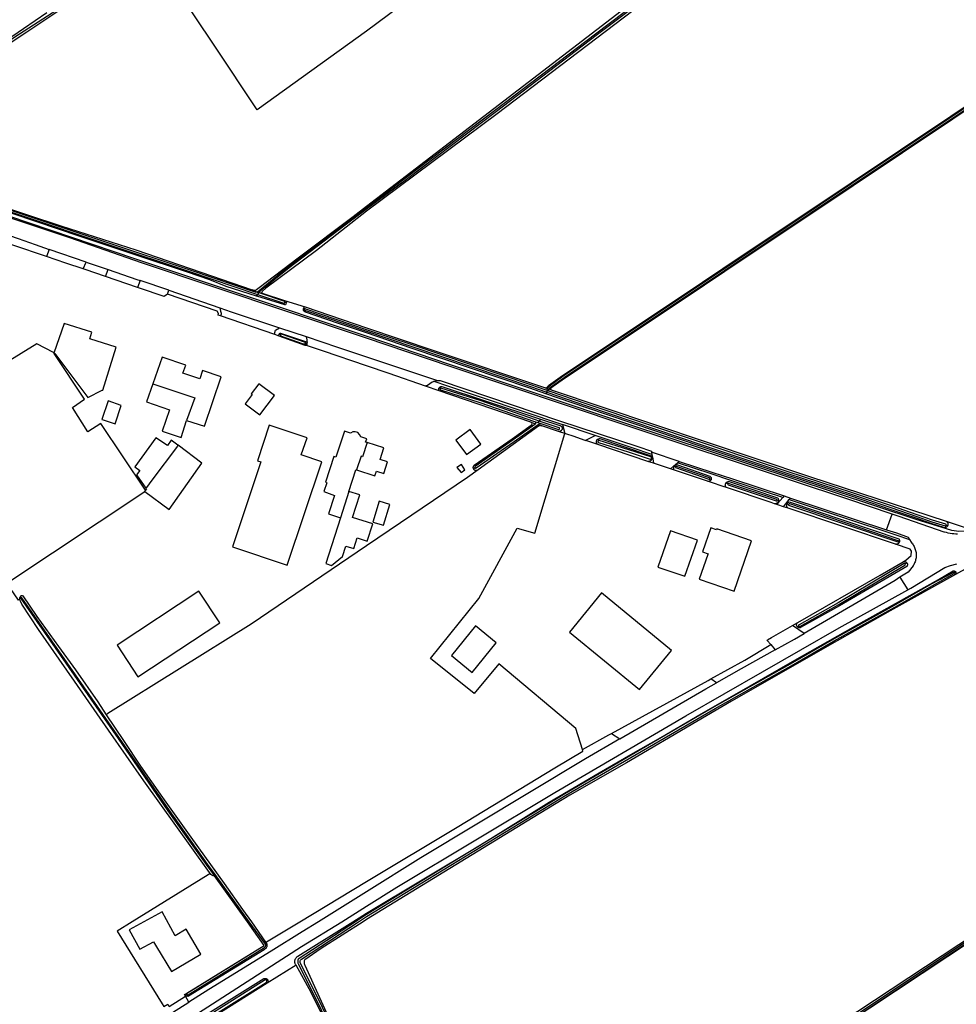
# Model space of a CAD drawing. Header units: metres. Extents: x 174423 to 175128, y 462196 to 462742.
# Tile 116 of 137: x 175067.32 to 175069.91, y 462721.2 to 462723.91. Entities that reach past the tile are written whole.
import ezdxf

# ---------------------------------------------------------------- set-up
doc = ezdxf.new("R2010")
doc.units = ezdxf.units.M
doc.layers.add('N-XX-AL-LIJN_0.20-G', color=7, linetype='Continuous', lineweight=25)

# ---------------------------------------------------------------- blocks, each defined once
blk = doc.blocks.new('Situatie')
at = {"lineweight": -3}
for p, q in [((11.3567, 9.6683), (11.3491, 9.6485)), ((11.4587, 9.6334), (11.3567, 9.6683)), ((11.4506, 9.6142), (11.4587, 9.6334)), ((11.4587, 9.6334), (11.5197, 9.6126)), ((11.5122, 9.5933), (11.5197, 9.6126)), ((11.6008, 9.5633), (11.5122, 9.5933)), ((11.6081, 9.5823), (11.6008, 9.5633)), ((11.6869, 9.5554), (11.6081, 9.5823)), ((11.6832, 9.5449), (11.6869, 9.5554)), ((11.6869, 9.5554), (11.8276, 9.5072)), ((11.9166, 9.5563), (11.9305, 9.5502)), ((11.9291, 9.5395), (11.9315, 9.5435)), ((11.9345, 9.5489), (11.9305, 9.5502)), ((11.9345, 9.5489), (11.9315, 9.5435)), ((11.9374, 9.548), (11.9345, 9.5489)), ((11.9442, 9.5474), (11.9374, 9.548)), ((12.011, 9.5205), (12.007, 9.522)), ((12.0586, 9.5041), (12.0601, 9.5034)), ((11.9796, 9.4336), (11.8298, 9.4849)), ((11.995, 9.4329), (11.9916, 9.4344)), ((12.0666, 9.4084), (12.0639, 9.4092)), ((12.4353, 9.2845), (12.4321, 9.2855)), ((12.7315, 9.2843), (12.7262, 9.2861)), ((12.7293, 9.2746), (12.727, 9.2701)), ((12.7317, 9.279), (12.7275, 9.2805)), ((12.7293, 9.2746), (12.7317, 9.279)), ((12.7317, 9.279), (12.7361, 9.2775)), ((12.7355, 9.2833), (12.7416, 9.2809)), ((12.6854, 9.1921), (12.698, 9.1873)), ((12.6952, 9.1941), (12.7049, 9.1908)), ((12.7082, 9.1949), (12.7049, 9.1908)), ((12.7049, 9.1908), (12.7127, 9.1881)), ((12.7058, 9.1858), (12.7156, 9.1819)), ((12.7124, 9.2002), (12.7082, 9.1949)), ((12.8627, 9.1554), (12.7723, 9.1857)), ((12.7723, 9.1857), (12.7789, 9.1607)), ((13.0945, 9.0837), (13.0185, 9.1087)), ((13.0704, 9.0631), (13.024, 9.0786)), ((13.0806, 9.0701), (13.0844, 9.0689)), ((12.5318, 9.0661), (12.5276, 9.0629)), ((13.1791, 9.0355), (13.1829, 9.0342)), ((13.2286, 9.022), (13.2236, 9.0239)), ((12.1836, 9.0007), (12.1602, 8.9277)), ((13.3837, 8.9884), (13.4012, 8.9827)), ((13.3684, 8.9738), (13.3641, 8.9755)), ((13.3922, 8.9667), (13.3964, 8.9651)), ((13.6666, 8.8952), (13.6818, 8.9384)), ((13.8347, 8.9058), (13.831, 8.9074)), ((13.6993, 8.863), (13.7021, 8.8622)), ((13.7225, 8.8041), (13.7179, 8.8014)), ((13.8537, 8.7766), (13.8573, 8.7786)), ((13.8919, 8.7914), (13.8566, 8.7717)), ((13.7034, 8.764), (13.7248, 8.7293)), ((11.2789, 8.7082), (11.277, 8.7099)), ((13.4244, 8.6297), (13.4207, 8.6274)), ((11.959, 7.655), (11.9561, 7.653)), ((11.6973, 7.5639), (11.7421, 7.5924))]:
    blk.add_line(p, q, dxfattribs=at)
for points in [[(14.0297, 11.1572), (14.0326, 11.1592), (14.0321, 11.1598), (14.0312, 11.1606), (14.0303, 11.1613), (14.0292, 11.1619), (14.0281, 11.1623), (14.027, 11.1625), (14.0258, 11.1626), (14.0248, 11.1625), (13.9214, 11.0822), (12.2322, 9.7866), (12.1954, 9.7583), (12.0438, 9.6443), (11.9365, 9.5625), (11.9291, 9.5566), (11.9258, 9.5551), (11.9224, 9.5553), (11.9166, 9.5563)], [(13.4896, 10.7244), (12.5926, 10.0421), (12.2322, 9.7733), (12.0943, 9.6656), (11.9542, 9.5609), (11.9444, 9.5521), (11.9437, 9.5503), (11.9431, 9.5486), (11.9442, 9.5474), (12.0064, 9.5269), (12.0632, 9.5097), (12.2322, 9.4518), (12.418, 9.3896), (12.7262, 9.2861), (12.7268, 9.286), (12.7274, 9.286), (12.728, 9.2862), (12.7285, 9.2864), (12.7289, 9.2868), (12.7328, 9.2914), (12.7344, 9.2929), (12.7729, 9.3207), (12.9373, 9.4302), (13.1585, 9.5777), (13.2154, 9.6156), (13.569, 9.8521), (13.9801, 10.1264)], [(13.9854, 10.1179), (13.5746, 9.8438), (13.2209, 9.6073), (13.1648, 9.5699), (12.9428, 9.4219), (12.7786, 9.3125), (12.741, 9.2853), (12.7402, 9.2845), (12.7399, 9.2835), (12.7401, 9.2824), (12.7407, 9.2815), (12.7416, 9.2809), (13.4537, 9.0419), (13.8305, 8.919), (13.8805, 8.9027)], [(11.9374, 9.548), (11.937, 9.5497), (11.9373, 9.5514), (11.9393, 9.5536), (12.0193, 9.6186), (12.1698, 9.7331), (12.2322, 9.7798), (12.3424, 9.8615), (12.5909, 10.0497), (12.8658, 10.2588), (13.0653, 10.4101), (13.263, 10.56), (13.4683, 10.7142), (13.6919, 10.8859), (13.9177, 11.0686)], [(13.9152, 11.0718), (13.6894, 10.8891), (13.4658, 10.7174), (13.2606, 10.5632), (13.0629, 10.4133), (12.8634, 10.262), (12.5885, 10.0529), (12.34, 9.8647), (12.2322, 9.7831), (12.1683, 9.7353), (12.0179, 9.6208), (11.9313, 9.5505), (11.9305, 9.5502)], [(12.477, 11.0334), (12.7284, 10.6395), (12.2322, 10.2704), (11.9309, 10.0532), (11.8139, 10.2285), (11.6419, 10.4858), (11.6409, 10.4851), (11.6363, 10.4924)], [(11.6317, 10.4999), (11.6363, 10.4924), (11.6217, 10.4828), (11.5207, 10.4178), (11.4222, 10.3514), (11.2954, 10.2674), (11.1672, 10.1836), (11.0656, 10.1183), (10.9161, 10.0288), (10.809, 9.9636), (10.7733, 9.9416), (10.7558, 9.9308), (10.7528, 9.9294), (10.7494, 9.9285), (10.7468, 9.9287), (10.7439, 9.9297), (10.7405, 9.9322)], [(10.8686, 10.0137), (10.8597, 10.0085), (10.7469, 9.9406), (10.7455, 9.9393), (10.7451, 9.9378), (10.7454, 9.9362), (10.7455, 9.9358), (10.7458, 9.9352), (10.7474, 9.9343), (10.749, 9.9342), (10.7504, 9.9346), (10.7517, 9.9356), (10.8645, 10.0036), (10.9529, 10.0564), (11.1391, 10.1701), (11.2621, 10.2548), (11.3913, 10.337)], [(11.3504, 10.3206), (11.2206, 10.2326), (11.001, 10.0923), (10.8686, 10.0137)], [(11.3504, 10.3206), (11.2206, 10.2326), (11.001, 10.0923), (10.8686, 10.0137)], [(12.7361, 9.2775), (12.7355, 9.2778), (12.7349, 9.2783), (12.7346, 9.279), (12.7344, 9.2797), (12.7344, 9.2804), (12.7347, 9.2818), (12.7352, 9.2828), (12.7355, 9.2833), (12.736, 9.2842), (12.7369, 9.2854), (12.7379, 9.2866), (12.7389, 9.2875), (12.7769, 9.315), (12.9411, 9.4244), (13.2192, 9.6098), (13.5729, 9.8463), (13.9838, 10.1205)], [(13.9817, 10.1239), (13.5707, 9.8496), (13.217, 9.6131), (12.9389, 9.4277), (12.7746, 9.3182), (12.7363, 9.2906), (12.735, 9.2893), (12.7338, 9.2879), (12.7327, 9.2864), (12.7317, 9.2848), (12.7315, 9.2843), (12.7309, 9.2831), (12.7307, 9.2824), (12.7305, 9.2816), (12.7299, 9.281), (12.7291, 9.2805), (12.7283, 9.2804), (12.7275, 9.2805)], [(13.8626, 8.8827), (13.8574, 8.8831), (13.8522, 8.8836), (13.8471, 8.8843), (13.8419, 8.8851), (13.8368, 8.8861), (13.8317, 8.8872), (13.8266, 8.8885), (13.8256, 8.8888), (13.7014, 8.9318), (13.6818, 8.9384), (13.5601, 8.9792), (13.4072, 9.0305), (12.9515, 9.1819), (12.4625, 9.3455), (12.2322, 9.4231), (12.0154, 9.4962), (11.6115, 9.6309), (11.4139, 9.6999), (11.2542, 9.7532)], [(13.9068, 8.8942), (13.889, 8.8909), (13.8656, 8.8905), (13.847, 8.8934), (13.8169, 8.902), (13.7505, 8.9227), (13.4088, 9.0353), (12.9531, 9.1867), (12.4641, 9.3503), (12.2338, 9.4279), (12.1839, 9.4446), (11.9151, 9.535), (11.5935, 9.6422), (11.2453, 9.7598), (10.8713, 9.8824), (10.714, 9.935)], [(11.9291, 9.5395), (11.8454, 9.5663), (11.7999, 9.584), (11.736, 9.6065), (11.5993, 9.6515), (11.4422, 9.7035), (11.2578, 9.766), (11.0804, 9.8245), (10.9053, 9.8813), (10.8306, 9.9056), (10.8265, 9.9072), (10.8252, 9.9091), (10.8257, 9.9112), (10.8285, 9.9154)], [(10.8285, 9.9154), (10.8302, 9.9178), (10.8326, 9.92), (10.8344, 9.9202), (11.0317, 9.8518), (11.2018, 9.7948), (11.3887, 9.733), (11.5958, 9.6667), (11.805, 9.595), (11.9166, 9.5563)], [(11.9305, 9.5502), (11.9299, 9.5499), (11.9276, 9.5491), (11.7481, 9.6101), (11.5162, 9.6874), (11.2847, 9.7648), (11.0371, 9.8462), (10.8345, 9.9148), (10.8328, 9.9154), (10.8313, 9.9152), (10.8304, 9.9145), (10.8301, 9.9134), (10.8302, 9.9125), (10.8316, 9.9114), (10.8329, 9.9109), (11.0354, 9.8424), (11.2831, 9.7609), (11.5145, 9.6835), (11.7464, 9.6063), (11.9259, 9.5453), (11.9315, 9.5435)], [(11.1294, 9.7474), (11.2712, 9.6979), (11.3182, 9.6815), (11.3567, 9.6683)], [(11.3491, 9.6485), (11.2569, 9.6797), (11.1931, 9.7012), (11.1942, 9.7049), (11.1545, 9.7182), (11.1492, 9.7202), (11.1235, 9.7295)], [(11.4506, 9.6142), (11.4031, 9.6303), (11.3491, 9.6485)], [(11.5122, 9.5933), (11.456, 9.6124), (11.4506, 9.6142)], [(11.5197, 9.6126), (11.5985, 9.5856), (11.6081, 9.5823)], [(11.37, 9.3822), (11.369, 9.3838), (11.3226, 9.4076), (10.789, 9.0791), (10.6134, 9.3414), (10.5644, 9.2088), (10.3324, 9.2897), (10.2014, 9.5844)], [(11.6832, 9.5449), (11.6737, 9.5384), (11.606, 9.5615), (11.6008, 9.5633)], [(11.8298, 9.4849), (11.8231, 9.4868), (11.8242, 9.4915), (11.8199, 9.4979), (11.6832, 9.5449)], [(12.011, 9.5205), (12.0097, 9.517), (12.0087, 9.5157), (12.007, 9.5157), (11.9301, 9.5392), (11.9291, 9.5395)], [(11.9315, 9.5435), (12.0016, 9.5213), (12.0046, 9.5204), (12.0057, 9.5204), (12.0067, 9.5213), (12.007, 9.522), (12.0073, 9.5224), (12.0073, 9.5235), (12.0066, 9.5245), (11.9388, 9.5473), (11.9374, 9.548)], [(11.8276, 9.5072), (11.8298, 9.4983), (11.8314, 9.4928), (11.8316, 9.4897), (11.8298, 9.4849)], [(11.8276, 9.5072), (11.8589, 9.4965), (11.9922, 9.4521)], [(12.0064, 9.5269), (12.0111, 9.5243), (12.0119, 9.5228), (12.011, 9.5205)], [(12.727, 9.2701), (12.6826, 9.2854), (12.3581, 9.3949), (12.2322, 9.4381), (12.152, 9.4647), (12.0635, 9.4955), (12.0595, 9.4983), (12.0584, 9.4996), (12.0583, 9.5022), (12.0586, 9.5041)], [(12.0586, 9.5041), (12.0591, 9.5068), (12.0605, 9.5091), (12.0632, 9.5097)], [(12.7275, 9.2805), (12.6858, 9.2949), (12.3613, 9.4044), (12.2322, 9.4467), (12.0649, 9.5036), (12.063, 9.5042), (12.0619, 9.5043), (12.061, 9.5041), (12.0602, 9.5037), (12.0601, 9.5034), (12.0599, 9.5031), (12.0599, 9.5025), (12.0601, 9.5018), (12.0607, 9.5014), (12.0622, 9.5006), (12.0641, 9.4999), (12.2322, 9.4428), (12.3597, 9.3996), (12.6842, 9.2902), (12.7293, 9.2746)], [(11.37, 9.3822), (11.3699, 9.3818), (11.3705, 9.3816), (11.3722, 9.381), (11.4637, 9.2595), (11.5033, 9.2803), (11.5052, 9.2797), (11.5421, 9.3984), (11.4686, 9.4212), (11.4745, 9.4403), (11.3981, 9.4641), (11.37, 9.3822)], [(11.9914, 9.4294), (11.9796, 9.4336), (11.9782, 9.4355), (11.9809, 9.4459), (11.9922, 9.4521), (12.0656, 9.4276), (12.0659, 9.4265), (12.0665, 9.4247), (12.067, 9.4228), (12.0673, 9.421), (12.0677, 9.4192), (12.0679, 9.4173), (12.068, 9.4154), (12.0681, 9.4135), (12.0681, 9.4117), (12.068, 9.4098), (12.0678, 9.4079), (12.0676, 9.406), (12.0673, 9.4042), (12.0672, 9.4039), (12.0651, 9.4045)], [(12.0666, 9.4084), (12.0651, 9.4045), (12.0648, 9.4037), (12.0638, 9.4032), (12.0627, 9.4033), (11.9914, 9.4294), (11.9905, 9.4318), (11.9916, 9.4344)], [(11.9916, 9.4344), (11.9923, 9.4361), (11.9937, 9.4376), (11.995, 9.4374), (12.0667, 9.4131), (12.0675, 9.4121), (12.0672, 9.4101), (12.0666, 9.4084)], [(12.0639, 9.4092), (12.0642, 9.4105), (12.0635, 9.4118), (11.9978, 9.4343), (11.9968, 9.4346), (11.9957, 9.4342), (11.995, 9.4329), (11.9947, 9.4318), (11.9954, 9.4303), (12.0575, 9.4081), (12.0605, 9.4074), (12.0629, 9.408), (12.0639, 9.4092)], [(12.0656, 9.4276), (12.152, 9.3987), (12.2322, 9.3719), (12.4284, 9.3065)], [(12.3952, 9.2913), (12.295, 9.3256), (12.2322, 9.3471), (12.1134, 9.3878), (12.0671, 9.4036), (12.0672, 9.4039)], [(11.6224, 9.0043), (11.4996, 9.1882), (11.4631, 9.165), (11.4209, 9.2327), (11.4546, 9.2556), (11.3705, 9.3816)], [(11.7359, 9.1965), (11.7855, 9.1812), (11.8312, 9.3172), (11.7795, 9.3342), (11.7723, 9.3114), (11.7258, 9.3273), (11.7334, 9.3491), (11.6687, 9.3714), (11.6431, 9.2973)], [(11.6431, 9.2973), (11.6258, 9.2476), (11.6891, 9.2256), (11.6685, 9.1669), (11.7209, 9.1495), (11.7359, 9.1965)], [(11.6431, 9.2973), (11.7584, 9.2593), (11.7359, 9.1965)], [(11.9375, 9.2122), (11.9785, 9.2649), (11.9349, 9.2975), (11.9142, 9.2695), (11.9169, 9.2679), (11.8979, 9.2422), (11.9375, 9.2122)], [(12.433, 9.2784), (12.3952, 9.2913), (12.3962, 9.2925), (12.4004, 9.294), (12.4136, 9.3028), (12.417, 9.3043), (12.4181, 9.3046)], [(12.4181, 9.3046), (12.4236, 9.3062), (12.4284, 9.3065), (12.4308, 9.307), (12.4351, 9.307), (12.7646, 9.1958), (12.9806, 9.1249), (13.0178, 9.1115), (13.0185, 9.1087), (13.0195, 9.1031)], [(12.4181, 9.3046), (12.4314, 9.3002), (12.4416, 9.2968), (12.7723, 9.1857)], [(12.6854, 9.1921), (12.433, 9.2784), (12.4327, 9.2787), (12.4322, 9.2797), (12.4318, 9.2807), (12.4316, 9.2817), (12.4315, 9.2828), (12.4316, 9.2838), (12.4318, 9.2849), (12.4321, 9.2855)], [(12.4321, 9.2855), (12.4322, 9.2859), (12.4327, 9.2868), (12.4334, 9.2876), (12.4342, 9.2884), (12.435, 9.289), (12.436, 9.2895), (12.437, 9.2898), (12.4381, 9.2899), (12.4392, 9.2899), (12.4402, 9.2898), (12.5594, 9.2505), (12.7124, 9.2002)], [(12.7082, 9.1949), (12.6983, 9.1982), (12.5458, 9.2511), (12.4375, 9.286), (12.4369, 9.2859), (12.4363, 9.2856), (12.4358, 9.2852), (12.4354, 9.2847), (12.4353, 9.2845), (12.4351, 9.2841), (12.4351, 9.2834), (12.4351, 9.2828), (12.4353, 9.2821), (12.4357, 9.2816), (12.436, 9.2813), (12.5443, 9.2464), (12.6952, 9.1941)], [(13.8347, 8.9058), (13.8342, 8.9049), (13.8334, 8.904), (13.8325, 8.9031), (13.8315, 8.9024), (13.8304, 8.9018), (13.8293, 8.9013), (13.8281, 8.901), (13.8269, 8.9009), (13.7897, 8.9124), (13.7481, 8.9271), (13.6767, 8.9514), (13.5725, 8.9869), (13.3897, 9.0464), (13.1582, 9.124), (12.8374, 9.2319), (12.727, 9.2701)], [(12.7293, 9.2746), (12.8391, 9.2366), (13.1598, 9.1288), (13.3913, 9.0512), (13.5741, 8.9916), (13.6783, 8.9562), (13.7498, 8.9318), (13.7912, 8.9171), (13.8284, 8.9056), (13.8303, 8.906), (13.831, 8.9074), (13.8311, 8.9075), (13.8311, 8.9088), (13.8298, 8.9104), (13.7928, 8.9219), (13.7514, 8.9365), (13.68, 8.9609), (13.5757, 8.9964), (13.3928, 9.0559), (13.1614, 9.1335), (12.8407, 9.2413), (12.7361, 9.2775)], [(11.5552, 9.2379), (11.5195, 9.2509), (11.5022, 9.1995), (11.5061, 9.1983), (11.5389, 9.1875), (11.5552, 9.2379)], [(11.5144, 8.3851), (11.5615, 8.3136), (11.6088, 8.2437), (11.6691, 8.157), (11.7476, 8.0471), (11.8394, 7.9198), (11.8899, 7.8481), (11.915, 7.8142), (11.9537, 7.7575), (11.9567, 7.7593), (12.048, 7.8142), (12.2322, 7.925), (12.4821, 8.0753), (12.7513, 8.239), (12.829, 8.2849), (12.8276, 8.2894), (12.8095, 8.347), (12.5973, 8.5253), (12.5287, 8.4439), (12.4084, 8.5402), (12.5424, 8.7053), (12.6476, 8.8999), (12.6965, 8.8853), (12.7789, 9.1607), (12.7642, 9.1656), (12.7621, 9.1663), (12.7156, 9.1819), (12.7138, 9.1823), (12.7119, 9.1824), (12.71, 9.1821), (12.7082, 9.1815), (12.7066, 9.1805), (12.54, 9.0603), (12.5107, 9.0391), (12.2322, 8.8507), (11.9137, 8.6352), (11.5187, 8.3881), (11.5144, 8.3851)], [(12.0524, 9.1018), (12.0681, 9.1485), (11.9639, 9.1833), (11.9311, 9.0854), (11.9408, 9.0821), (11.8625, 8.8479), (12.0133, 8.7974), (12.1091, 9.0828), (12.0524, 9.1018)], [(12.5276, 9.0629), (12.5273, 9.0634), (12.5269, 9.0645), (12.5267, 9.0656), (12.5266, 9.0668), (12.5267, 9.0679), (12.5269, 9.069), (12.5273, 9.0701), (12.5285, 9.0721), (12.5293, 9.0729), (12.634, 9.1461), (12.6867, 9.1833), (12.6882, 9.1849), (12.6888, 9.187), (12.6885, 9.1891), (12.6873, 9.191), (12.6854, 9.1921)], [(12.6952, 9.1941), (12.697, 9.193), (12.6983, 9.1911), (12.6986, 9.189), (12.698, 9.1873), (12.6979, 9.1869), (12.6964, 9.1853), (12.6363, 9.1428), (12.5316, 9.0697), (12.5313, 9.0693), (12.5311, 9.0687), (12.5309, 9.0681), (12.531, 9.0675), (12.5312, 9.0669), (12.5315, 9.0663), (12.5318, 9.0661), (12.532, 9.0659), (12.5325, 9.0656), (12.5332, 9.0654), (12.5338, 9.0654), (12.5344, 9.0655), (12.6392, 9.1387), (12.7058, 9.1858), (12.7082, 9.1875), (12.709, 9.1879), (12.7099, 9.1883), (12.7109, 9.1884), (12.7118, 9.1884), (12.7127, 9.1881)], [(12.7127, 9.1881), (12.7615, 9.1719), (12.7617, 9.1719), (12.7619, 9.1718), (12.7621, 9.1718), (12.7623, 9.1719), (12.7625, 9.1719), (12.7627, 9.1719), (12.763, 9.172), (12.7632, 9.1721), (12.7633, 9.1722), (12.7635, 9.1723), (12.7637, 9.1725), (12.7639, 9.1726), (12.764, 9.1728), (12.7641, 9.1729), (12.7642, 9.1731), (12.7643, 9.1733), (12.7644, 9.1735), (12.7645, 9.1737), (12.7645, 9.1739), (12.7646, 9.1742), (12.7646, 9.1744), (12.7645, 9.1746), (12.7645, 9.1748), (12.7645, 9.175), (12.7644, 9.1752), (12.7643, 9.1754), (12.7642, 9.1756), (12.7641, 9.1758), (12.764, 9.176), (12.7638, 9.1761), (12.7636, 9.1763), (12.7635, 9.1764), (12.7633, 9.1765), (12.7631, 9.1766), (12.7082, 9.1949)], [(12.7124, 9.2002), (12.7657, 9.1827), (12.7663, 9.1825), (12.767, 9.1822), (12.7676, 9.1819), (12.7683, 9.1815), (12.7688, 9.1811), (12.7694, 9.1806), (12.7699, 9.18), (12.7703, 9.1795), (12.7707, 9.1788), (12.7711, 9.1782), (12.7714, 9.1775), (12.7716, 9.1768), (12.7718, 9.1761), (12.7719, 9.1754), (12.7719, 9.1747), (12.7719, 9.1739), (12.7718, 9.1732), (12.7716, 9.1725), (12.7714, 9.1718), (12.7711, 9.1711), (12.7708, 9.1705), (12.7704, 9.1698), (12.77, 9.1693), (12.7695, 9.1687), (12.769, 9.1682), (12.7684, 9.1678), (12.7678, 9.1674), (12.7671, 9.167), (12.7665, 9.1667), (12.7658, 9.1665), (12.7651, 9.1663), (12.7643, 9.1662), (12.7636, 9.1662), (12.7629, 9.1662), (12.7621, 9.1663)], [(12.2339, 9.1354), (12.2298, 9.1368), (12.2327, 9.146), (12.2161, 9.1516), (12.2132, 9.1582), (12.208, 9.1631), (12.2012, 9.1653), (12.194, 9.1647), (12.1878, 9.1611), (12.1711, 9.1667), (12.1472, 9.0956), (12.1425, 9.0972), (12.1186, 9.0261), (12.1223, 9.0248), (12.1141, 9.0002), (12.1442, 8.99), (12.127, 8.9389), (12.1602, 8.9277)], [(12.5076, 9.1023), (12.5477, 9.1316), (12.5184, 9.1718), (12.4782, 9.1425), (12.5076, 9.1023)], [(12.8357, 9.1417), (12.8024, 9.1528), (12.7847, 9.1587), (12.7789, 9.1607)], [(12.8705, 9.13), (12.845, 9.1385), (12.8429, 9.1393), (12.8357, 9.1417), (12.8627, 9.1554)], [(13.0195, 9.1031), (12.9646, 9.1212), (12.8627, 9.1554)], [(11.7117, 9.1288), (11.6935, 9.1425), (11.6829, 9.1279), (11.6512, 9.1489), (11.5935, 9.0682), (11.6069, 9.0582), (11.5979, 9.0462), (11.6233, 9.0101)], [(11.6233, 9.0101), (11.6249, 9.0078), (11.6224, 9.0043), (11.6199, 9.0009), (11.6207, 9.0003), (11.6882, 8.9509), (11.7779, 9.0789), (11.7124, 9.1283), (11.7117, 9.1288)], [(11.7117, 9.1288), (11.7107, 9.1259), (11.6401, 9.0315), (11.6249, 9.0112), (11.6233, 9.0101)], [(12.205, 9.06), (12.2551, 9.0439), (12.2593, 9.0568), (12.2795, 9.0502), (12.2898, 9.0821), (12.2695, 9.0886), (12.2798, 9.1207), (12.2339, 9.1354)], [(12.2339, 9.1354), (12.2214, 9.0965), (12.2171, 9.0979), (12.205, 9.06)], [(13.0084, 9.0838), (12.8705, 9.13), (12.8699, 9.1304), (12.8693, 9.1309), (12.8687, 9.1314), (12.8682, 9.132), (12.8677, 9.1326), (12.8673, 9.1333), (12.8669, 9.1339), (12.8666, 9.1347), (12.8664, 9.1354), (12.8662, 9.1362), (12.8661, 9.1369), (12.8661, 9.1377), (12.8661, 9.1385), (12.8663, 9.1392), (12.8664, 9.14), (12.8667, 9.1407), (12.867, 9.1415), (12.8674, 9.1421), (12.8678, 9.1428), (12.8683, 9.1434), (12.8688, 9.144), (12.8694, 9.1445), (12.87, 9.1449), (12.8707, 9.1453), (12.8714, 9.1457), (12.8721, 9.146), (12.8728, 9.1462), (12.8736, 9.1463), (12.8744, 9.1464), (12.8751, 9.1464), (12.8759, 9.1464), (12.9382, 9.1258), (13.0173, 9.0987), (13.018, 9.0978), (13.0186, 9.0967), (13.019, 9.0956), (13.0193, 9.0944), (13.0194, 9.0932), (13.0194, 9.092), (13.0193, 9.0914), (13.0192, 9.0908), (13.0189, 9.0896), (13.0184, 9.0885), (13.0177, 9.0875), (13.017, 9.0865), (13.0161, 9.0857), (13.0151, 9.085), (13.0141, 9.0844), (13.0129, 9.084), (13.0118, 9.0838), (13.0106, 9.0836), (13.0093, 9.0837), (13.0084, 9.0838)], [(13.0176, 9.0908), (13.0181, 9.0914), (13.0183, 9.0919), (13.0184, 9.092), (13.0186, 9.0927), (13.0186, 9.0933), (13.0184, 9.094), (13.0181, 9.0946), (13.0177, 9.0952), (13.0172, 9.0956), (13.0165, 9.0959), (12.9557, 9.1156), (12.8741, 9.141), (12.8739, 9.1411), (12.8736, 9.1411), (12.8733, 9.1411), (12.8731, 9.1411), (12.8728, 9.141), (12.8726, 9.141), (12.8723, 9.1409), (12.8721, 9.1408), (12.8718, 9.1407), (12.8716, 9.1405), (12.8714, 9.1403), (12.8712, 9.1402), (12.8711, 9.14), (12.8709, 9.1397), (12.8708, 9.1395), (12.8706, 9.1393), (12.8705, 9.139), (12.8705, 9.1388), (12.8704, 9.1385), (12.8704, 9.1383), (12.8704, 9.138), (12.8704, 9.1377), (12.8705, 9.1375), (12.8705, 9.1372), (12.8706, 9.137), (12.8707, 9.1367), (12.8708, 9.1365), (12.871, 9.1363), (12.8712, 9.1361), (12.8713, 9.1359), (12.8715, 9.1357), (12.8718, 9.1356), (12.872, 9.1354), (12.8722, 9.1353), (12.9538, 9.1099), (13.0147, 9.0902), (13.015, 9.0901), (13.0157, 9.0901), (13.0164, 9.0902), (13.0171, 9.0904), (13.0176, 9.0908)], [(13.0195, 9.1031), (13.0217, 9.0909), (13.024, 9.0786), (13.0084, 9.0838)], [(12.5035, 9.0605), (12.4945, 9.0755), (12.4812, 9.0665), (12.4932, 9.0529), (12.5035, 9.0605)], [(13.0819, 9.0592), (13.0704, 9.0631), (13.0793, 9.0707), (13.09, 9.0799)], [(13.1829, 9.0342), (13.1828, 9.034), (13.1824, 9.0329), (13.1819, 9.032), (13.1812, 9.0311), (13.1804, 9.0303), (13.1795, 9.0296), (13.1786, 9.0291), (13.1775, 9.0287), (13.1764, 9.0284), (13.1753, 9.0284), (13.1742, 9.0284), (13.1731, 9.0287), (13.0819, 9.0592), (13.0813, 9.0599), (13.0806, 9.0608), (13.0801, 9.0619), (13.0797, 9.063), (13.0794, 9.0642), (13.0793, 9.0654), (13.0794, 9.0666), (13.0796, 9.0677), (13.08, 9.0689), (13.0805, 9.07), (13.0806, 9.0701)], [(13.0806, 9.0701), (13.0811, 9.071), (13.0819, 9.0719), (13.0828, 9.0727), (13.0838, 9.0733), (13.0849, 9.0739), (13.086, 9.0743), (13.0872, 9.0745), (13.0884, 9.0746), (13.0896, 9.0745), (13.1795, 9.0428), (13.1804, 9.0422), (13.1812, 9.0414), (13.1819, 9.0405), (13.1824, 9.0395), (13.1828, 9.0384), (13.1831, 9.0373), (13.1831, 9.0362), (13.1831, 9.0351), (13.1829, 9.0342)], [(13.0844, 9.0689), (13.0843, 9.0686), (13.0842, 9.068), (13.0842, 9.0674), (13.0844, 9.0669), (13.0845, 9.0667), (13.1766, 9.0343), (13.1767, 9.0343), (13.1772, 9.0342), (13.1778, 9.0343), (13.1783, 9.0345), (13.1787, 9.0349), (13.179, 9.0353), (13.1791, 9.0355), (13.1792, 9.0359), (13.1792, 9.0364), (13.1791, 9.037), (13.1788, 9.0375), (13.1784, 9.0379), (13.1779, 9.0381), (13.0872, 9.07), (13.0866, 9.0701), (13.086, 9.0701), (13.0854, 9.0699), (13.0849, 9.0696), (13.0845, 9.0691), (13.0844, 9.0689)], [(13.09, 9.0799), (13.0945, 9.0837), (13.1846, 9.054), (13.2416, 9.0352), (13.3837, 8.9884), (13.3803, 8.9843)], [(13.3803, 8.9843), (13.2401, 9.0305), (13.1831, 9.0492), (13.09, 9.0799)], [(12.1836, 9.0007), (12.2029, 9.0607), (12.205, 9.06)], [(12.54, 9.0603), (12.539, 9.0596), (12.538, 9.0591), (12.5369, 9.0588), (12.5358, 9.0586), (12.5346, 9.0585), (12.5335, 9.0587), (12.5323, 9.0589), (12.5313, 9.0594), (12.5303, 9.0599), (12.5294, 9.0607), (12.5286, 9.0615), (12.5279, 9.0624), (12.5276, 9.0629)], [(13.2251, 9.0113), (13.216, 9.0143), (13.1838, 9.0251), (13.1731, 9.0287)], [(13.3684, 8.9738), (13.368, 8.9726), (13.3675, 8.9715), (13.3668, 8.9705), (13.366, 8.9696), (13.3651, 8.9688), (13.3641, 8.9681), (13.363, 8.9675), (13.3618, 8.9671), (13.3606, 8.9669), (13.3594, 8.9668), (13.3582, 8.9669), (13.3572, 8.967), (13.3486, 8.9699), (13.2251, 9.0113), (13.2245, 9.0119), (13.2237, 9.0128), (13.223, 9.0138), (13.2225, 9.0149), (13.2221, 9.0161), (13.2219, 9.0173), (13.2218, 9.0185), (13.2219, 9.0198), (13.2221, 9.021), (13.2225, 9.0221), (13.2231, 9.0232), (13.2236, 9.0239)], [(13.2236, 9.0239), (13.2238, 9.0243), (13.2246, 9.0252), (13.2255, 9.026), (13.2265, 9.0267), (13.2276, 9.0272), (13.2288, 9.0276), (13.23, 9.0279), (13.2312, 9.0279), (13.2325, 9.0279), (13.3659, 8.9828), (13.3667, 8.9819), (13.3674, 8.9809), (13.3679, 8.9798), (13.3683, 8.9786), (13.3686, 8.9774), (13.3687, 8.9762), (13.3686, 8.975), (13.3684, 8.9738)], [(13.2286, 9.022), (13.2285, 9.0219), (13.2284, 9.0213), (13.2285, 9.0208), (13.2286, 9.0202), (13.229, 9.0198), (13.2294, 9.0194), (13.2296, 9.0193), (13.3617, 8.9747), (13.3623, 8.9746), (13.3629, 8.9746), (13.3634, 8.9748), (13.3639, 8.9751), (13.3641, 8.9755), (13.3642, 8.9756), (13.3645, 8.9761), (13.3645, 8.9767), (13.3644, 8.9773), (13.3642, 8.9778), (13.3638, 8.9782), (13.2309, 9.0231), (13.2303, 9.0232), (13.2297, 9.023), (13.2292, 9.0228), (13.2288, 9.0224), (13.2286, 9.022)], [(11.2758, 8.7039), (11.2727, 8.7012), (11.2401, 8.7483), (11.6207, 9.0003)], [(12.1602, 8.9277), (12.1198, 8.8021), (12.1358, 8.797), (12.1663, 8.8214), (12.1754, 8.85), (12.1971, 8.843), (12.2065, 8.8726), (12.234, 8.8637), (12.2492, 8.9114), (12.1937, 8.9292), (12.2136, 8.9911), (12.1836, 9.0007)], [(12.2966, 8.965), (12.2669, 8.9739), (12.2495, 8.9165), (12.2792, 8.9075), (12.2966, 8.965)], [(13.3803, 8.9843), (13.3669, 8.9684), (13.3641, 8.9647), (13.3572, 8.967)], [(13.3822, 8.9587), (13.3667, 8.9639), (13.3641, 8.9647)], [(13.3953, 8.9543), (13.3822, 8.9587), (13.3979, 8.9785)], [(13.7021, 8.8622), (13.7021, 8.8618), (13.7017, 8.8606), (13.7012, 8.8596), (13.7005, 8.8585), (13.6997, 8.8576), (13.6988, 8.8568), (13.6978, 8.8562), (13.6967, 8.8556), (13.6956, 8.8552), (13.6944, 8.855), (13.6932, 8.8549), (13.692, 8.855), (13.6914, 8.8551), (13.3953, 8.9543), (13.3948, 8.9546), (13.3939, 8.9555), (13.3931, 8.9565), (13.3924, 8.9575), (13.3919, 8.9587), (13.3915, 8.9599), (13.3913, 8.9611), (13.3912, 8.9624), (13.3913, 8.9636), (13.3915, 8.9649), (13.3919, 8.9661), (13.3922, 8.9667)], [(13.3922, 8.9667), (13.3925, 8.9672), (13.3931, 8.9683), (13.394, 8.9692), (13.3959, 8.9708), (13.397, 8.9714), (13.3982, 8.9719), (13.7003, 8.8698), (13.701, 8.8688), (13.7016, 8.8677), (13.702, 8.8666), (13.7023, 8.8654), (13.7024, 8.8642), (13.7023, 8.863), (13.7021, 8.8622)], [(13.6993, 8.863), (13.6994, 8.8634), (13.6994, 8.864), (13.6992, 8.8645), (13.6988, 8.865), (13.3993, 8.9662), (13.3987, 8.9663), (13.3981, 8.9663), (13.3975, 8.9661), (13.397, 8.9658), (13.3966, 8.9653), (13.3964, 8.9651), (13.3963, 8.9648), (13.3961, 8.9642), (13.3962, 8.9636), (13.3963, 8.963), (13.3964, 8.963), (13.6972, 8.8614), (13.6976, 8.8614), (13.6981, 8.8615), (13.6986, 8.8619), (13.699, 8.8623), (13.6993, 8.8628), (13.6993, 8.863)], [(13.3979, 8.9785), (13.4012, 8.9827), (13.6666, 8.8952), (13.6939, 8.8862), (13.7262, 8.8749), (13.7299, 8.8683)], [(13.3979, 8.9785), (13.6923, 8.8815), (13.7299, 8.8683)], [(13.8305, 8.919), (13.8309, 8.9188), (13.832, 8.9181), (13.8329, 8.9173), (13.8338, 8.9164), (13.8345, 8.9154), (13.8351, 8.9143), (13.8355, 8.9132), (13.8358, 8.912), (13.8359, 8.9108), (13.8359, 8.9095), (13.8357, 8.9083), (13.8353, 8.9071), (13.8348, 8.906), (13.8347, 8.9058)], [(13.1106, 8.7669), (13.1449, 8.8663), (13.0702, 8.8921), (13.0358, 8.7924), (13.1106, 8.7669)], [(13.1982, 8.8979), (13.1973, 8.8953), (13.1818, 8.9007), (13.1587, 8.8341), (13.1741, 8.8287), (13.1734, 8.8265), (13.1499, 8.7589), (13.2458, 8.7256), (13.2941, 8.8648), (13.1982, 8.8979)], [(13.7299, 8.8683), (13.7342, 8.8608), (13.7361, 8.8586), (13.7379, 8.8563), (13.7396, 8.854), (13.7411, 8.8515), (13.7425, 8.8489), (13.7438, 8.8463), (13.7449, 8.8436), (13.7458, 8.8409), (13.7466, 8.8381), (13.7473, 8.8352), (13.7478, 8.8324), (13.7481, 8.8295), (13.7483, 8.8266), (13.7483, 8.8237), (13.7482, 8.8208), (13.7479, 8.8178), (13.7474, 8.815), (13.7468, 8.8121), (13.746, 8.8093), (13.7451, 8.8066), (13.744, 8.8039), (13.7428, 8.8012), (13.7414, 8.7987), (13.7399, 8.7962), (13.7395, 8.7955), (13.7259, 8.7781), (13.7034, 8.764), (13.6899, 8.7555), (13.4389, 8.6091), (13.4072, 8.6315), (13.4214, 8.6396)], [(13.7123, 8.8069), (13.7197, 8.8113), (13.7348, 8.8244), (13.735, 8.8365), (13.7317, 8.8416), (13.6914, 8.8551)], [(10.3049, 6.6161), (10.05, 6.4558), (10.0496, 6.4592), (10.0513, 6.4739), (10.0555, 6.481), (10.3511, 6.667), (10.4792, 6.748), (11.7532, 7.5528), (12.053, 7.746), (12.1642, 7.8142), (12.2322, 7.8569), (12.3162, 7.9095), (12.7512, 8.1705), (13.1125, 8.3822), (13.5355, 8.6249), (13.7248, 8.7293), (13.7332, 8.7339), (13.7802, 8.7629), (13.8272, 8.7909), (13.8425, 8.7969), (13.86, 8.8009)], [(13.4207, 8.6274), (13.4202, 8.6281), (13.4195, 8.629), (13.419, 8.6301), (13.4187, 8.6312), (13.4185, 8.6323), (13.4184, 8.6335), (13.4185, 8.6346), (13.4188, 8.6357), (13.4192, 8.6368), (13.4198, 8.6378), (13.4205, 8.6387), (13.4213, 8.6396), (13.4214, 8.6396), (13.649, 8.7695), (13.7123, 8.8069), (13.7132, 8.8072), (13.7144, 8.8075), (13.7155, 8.8076), (13.7167, 8.8075), (13.7179, 8.8073), (13.719, 8.8069), (13.72, 8.8064), (13.721, 8.8057), (13.7219, 8.8049), (13.7225, 8.8041)], [(13.7225, 8.8041), (13.7226, 8.804), (13.7232, 8.803), (13.7237, 8.8019), (13.7241, 8.8008), (13.7242, 8.7996), (13.7242, 8.7985), (13.7241, 8.7973), (13.7238, 8.7962), (13.7234, 8.7951), (13.7228, 8.7941), (13.5371, 8.6857), (13.4296, 8.6253), (13.4284, 8.625), (13.4273, 8.6248), (13.4261, 8.6248), (13.425, 8.625), (13.4239, 8.6253), (13.4228, 8.6258), (13.4218, 8.6264), (13.421, 8.6272), (13.4207, 8.6274)], [(13.7179, 8.8014), (13.7178, 8.8016), (13.7173, 8.802), (13.7167, 8.8023), (13.7161, 8.8024), (13.7155, 8.8023), (13.7149, 8.8021), (13.5326, 8.6935), (13.4252, 8.6331), (13.4248, 8.6328), (13.4244, 8.6323), (13.4241, 8.6317), (13.4241, 8.6311), (13.4241, 8.6305), (13.4243, 8.6299), (13.4244, 8.6297), (13.4247, 8.6294), (13.4252, 8.6289), (13.4257, 8.6287), (13.4264, 8.6285), (13.427, 8.6286), (13.4276, 8.6288), (13.5351, 8.6892), (13.7169, 8.7977), (13.7172, 8.7979), (13.7177, 8.7983), (13.7181, 8.7988), (13.7183, 8.7993), (13.7184, 8.7999), (13.7183, 8.8005), (13.7181, 8.8011), (13.7179, 8.8014)], [(12.0378, 7.6944), (12.0375, 7.6949), (12.0373, 7.6952), (12.0364, 7.6966), (12.0357, 7.698), (12.0352, 7.6996), (12.0347, 7.7011), (12.0345, 7.7027), (12.0344, 7.7044), (12.0344, 7.706), (12.0347, 7.7076), (12.035, 7.7092), (12.0356, 7.7107), (12.0362, 7.7122), (12.0371, 7.7136), (12.038, 7.7149), (12.0391, 7.7161), (12.0403, 7.7172), (12.0416, 7.7182), (12.043, 7.719), (12.1943, 7.8142), (12.2322, 7.838), (12.5436, 8.0246), (12.6088, 8.065), (12.7362, 8.1437), (12.874, 8.2246), (12.9609, 8.2756), (13.0435, 8.3227), (13.1552, 8.3877), (13.2907, 8.4652), (13.4072, 8.5318), (13.5812, 8.6303), (13.8098, 8.7584), (13.8499, 8.7815), (13.8525, 8.7815), (13.8534, 8.7815), (13.8543, 8.7812), (13.8552, 8.7808), (13.8559, 8.7803), (13.8566, 8.7796), (13.8572, 8.7789), (13.8573, 8.7786)], [(12.2322, 7.3336), (12.05, 7.6996), (12.0495, 7.7005), (12.0491, 7.7015), (12.0489, 7.7026), (12.0488, 7.7037), (12.0489, 7.7048), (12.0491, 7.7059), (12.0495, 7.7069), (12.05, 7.7079), (12.0507, 7.7088), (12.0533, 7.7107), (12.2104, 7.8142), (12.2322, 7.8284), (12.7822, 8.1632), (13.0704, 8.3309), (13.1936, 8.4026), (13.4095, 8.5239), (13.5224, 8.5887), (13.6898, 8.6815), (13.792, 8.7406), (13.8534, 8.7742), (13.8537, 8.7745), (13.8539, 8.775), (13.854, 8.7756), (13.8539, 8.7761), (13.8537, 8.7766), (13.8536, 8.7766), (13.8533, 8.777), (13.8528, 8.7773), (13.8523, 8.7775), (13.8517, 8.7775), (13.8511, 8.7773), (13.7896, 8.7449), (13.6874, 8.6859), (13.5199, 8.5931), (13.407, 8.5283), (13.1911, 8.4069), (13.0679, 8.3353), (12.7796, 8.1674), (12.2322, 7.8338), (12.2022, 7.8142), (12.0441, 7.7114), (12.0434, 7.7101), (12.0429, 7.7088), (12.0426, 7.7074), (12.0424, 7.7059), (12.0423, 7.7045), (12.0424, 7.7031), (12.0427, 7.7017), (12.0432, 7.7003), (12.0437, 7.699), (12.0445, 7.6977), (12.045, 7.697), (12.2322, 7.3192)], [(13.8573, 8.7786), (13.8576, 8.778), (13.8579, 8.7771), (13.858, 8.7762), (13.8579, 8.7753), (13.8577, 8.7744), (13.8574, 8.7735), (13.8571, 8.7731), (13.8566, 8.7717), (13.6761, 8.6712), (13.5303, 8.5885), (13.239, 8.4222), (13.1433, 8.3668), (12.949, 8.2529), (12.7927, 8.1631), (12.6919, 8.1014), (12.2322, 7.82), (12.2233, 7.8142), (12.107, 7.7403), (12.0618, 7.7093), (12.0612, 7.7086), (12.0606, 7.7066), (12.0602, 7.7052), (12.0599, 7.7037), (12.0598, 7.7022), (12.0599, 7.7007), (12.0601, 7.6992), (12.0605, 7.6978), (12.061, 7.6964), (12.0617, 7.6951), (12.0619, 7.6949), (12.1385, 7.5264)], [(11.8272, 8.6389), (11.7695, 8.7262), (11.5441, 8.5773), (11.6018, 8.49), (11.8272, 8.6389)], [(12.9847, 8.4544), (13.0736, 8.5626), (12.8805, 8.7213), (12.7916, 8.6131), (12.9847, 8.4544)], [(11.8009, 7.9472), (11.8007, 7.9474), (11.7987, 7.9503), (11.7946, 7.9569), (11.6178, 8.2024), (11.5205, 8.3421), (11.4268, 8.4772), (11.3273, 8.6199), (11.2819, 8.6898), (11.278, 8.6978), (11.2763, 8.7017), (11.2758, 8.7039), (11.276, 8.7075), (11.277, 8.7099)], [(11.277, 8.7099), (11.2774, 8.7108), (11.279, 8.7127), (11.2803, 8.7136), (11.282, 8.7136), (11.2842, 8.713), (11.3232, 8.6557), (11.3829, 8.5729), (11.4294, 8.5088), (11.4909, 8.4208), (11.5144, 8.3851)], [(11.7369, 7.6173), (11.7367, 7.617), (11.7365, 7.6163), (11.7364, 7.6156), (11.7365, 7.6149), (11.7367, 7.6143), (11.7371, 7.6137), (11.7376, 7.6132), (11.7382, 7.6129), (11.7389, 7.6127), (11.7396, 7.6126), (11.7403, 7.6127), (11.9512, 7.7436), (11.9516, 7.7439), (11.9524, 7.7446), (11.9531, 7.7454), (11.9536, 7.7463), (11.954, 7.7473), (11.9543, 7.7484), (11.9544, 7.7494), (11.9543, 7.7505), (11.9541, 7.7515), (11.9537, 7.7525), (11.9083, 7.8142), (11.8151, 7.9444), (11.7938, 7.973), (11.6884, 8.1208), (11.551, 8.32), (11.392, 8.5491), (11.2817, 8.7072), (11.2808, 8.7082), (11.28, 8.7084), (11.2791, 8.7083), (11.2789, 8.7082), (11.2785, 8.708), (11.2783, 8.7077), (11.2781, 8.7073), (11.2781, 8.7068), (11.2785, 8.7062), (11.2792, 8.7053), (11.3882, 8.5484), (11.5473, 8.3193), (11.6846, 8.1201), (11.79, 7.9723), (11.8126, 7.9407)], [(12.5896, 8.5833), (12.5326, 8.6299), (12.4665, 8.5485), (12.5235, 8.5019), (12.5896, 8.5833)], [(13.347, 8.5785), (13.3369, 8.5901), (13.3385, 8.5912), (13.3491, 8.5984), (13.4072, 8.6315)], [(13.3597, 8.564), (13.4122, 8.5935), (13.4389, 8.6091)], [(13.1976, 8.473), (13.1822, 8.4841), (13.2754, 8.5353), (13.347, 8.5785), (13.3597, 8.564), (13.3593, 8.5638), (13.2656, 8.5112), (13.1976, 8.473)], [(12.9077, 8.3334), (13.1743, 8.4798), (13.1822, 8.4841)], [(12.9312, 8.3185), (13.1682, 8.4565), (13.1976, 8.473)], [(12.8276, 8.2894), (12.9009, 8.3296), (12.9077, 8.3334), (12.9312, 8.3185), (12.8362, 8.2632), (12.3822, 7.9905), (12.2322, 7.8968), (12.1, 7.8142), (12.0547, 7.7863), (11.9693, 7.7335), (11.7969, 7.6273), (11.7421, 7.5924), (11.7327, 7.6088)], [(12.6041, 6.9093), (12.6034, 6.9101), (12.603, 6.9111), (12.6026, 6.9121), (12.6025, 6.9132), (12.6025, 6.9142), (12.6026, 6.9153), (12.6029, 6.9163), (12.6033, 6.9173), (12.6039, 6.9182), (12.6046, 6.919), (12.6055, 6.9196), (13.9603, 7.8142), (14.4545, 8.1406), (14.4549, 8.1408), (14.4557, 8.1411), (14.4566, 8.1413), (14.4575, 8.1413), (14.4584, 8.1411), (14.4592, 8.1408), (14.46, 8.1403), (14.4607, 8.1398), (14.4611, 8.1393)], [(14.4611, 8.1393), (14.4612, 8.1391), (14.4617, 8.1383), (14.462, 8.1374), (14.4621, 8.1365), (14.4621, 8.1356), (14.4619, 8.1348), (14.4615, 8.1339), (14.4611, 8.1332), (13.9798, 7.8142), (12.6104, 6.9067), (12.6097, 6.9067), (12.6086, 6.9067), (12.6076, 6.907), (12.6066, 6.9073), (12.6056, 6.9078), (12.6048, 6.9085), (12.6041, 6.9093)], [(14.4584, 8.1377), (14.4583, 8.1379), (14.4579, 8.1382), (14.4573, 8.1384), (14.4568, 8.1385), (14.4562, 8.1384), (14.4557, 8.1382), (14.4184, 8.1155), (14.2412, 7.9971), (14.0625, 7.877), (13.9689, 7.8142), (13.3575, 7.4066)], [(13.3558, 7.4009), (13.8139, 7.7061), (13.9756, 7.8142), (14.0653, 7.8728), (14.2439, 7.9929), (14.4212, 8.1113), (14.4578, 8.1348), (14.458, 8.1349), (14.4584, 8.1353), (14.4587, 8.1358), (14.4588, 8.1363), (14.4588, 8.1369), (14.4586, 8.1374), (14.4584, 8.1377)], [(11.7327, 7.6088), (11.7321, 7.6098), (11.7301, 7.6134), (11.7358, 7.6166), (11.7369, 7.6173), (11.9497, 7.7488), (11.9037, 7.8142), (11.8126, 7.9407), (11.8089, 7.941), (11.8058, 7.9426), (11.8028, 7.9448), (11.8009, 7.9472), (11.7957, 7.944), (11.5862, 7.8142), (11.5446, 7.7885), (11.6686, 7.5883), (11.6732, 7.5807), (11.6842, 7.587), (11.6874, 7.5813), (11.6878, 7.5806), (11.7327, 7.6088)], [(11.7358, 7.6166), (11.9497, 7.7488), (11.9037, 7.8142), (11.8126, 7.9407)], [(11.7344, 7.7934), (11.7042, 7.7755), (11.6686, 7.8413), (11.578, 7.7922), (11.607, 7.7387), (11.6449, 7.7592), (11.6533, 7.7451), (11.694, 7.6768), (11.7751, 7.7251), (11.7344, 7.7934)], [(11.9537, 7.7575), (11.957, 7.7525), (11.9573, 7.7511), (11.9575, 7.7496), (11.9575, 7.7482), (11.9573, 7.7467), (11.9569, 7.7453), (11.9564, 7.7439), (11.9558, 7.7426), (11.955, 7.7414), (11.9541, 7.7402), (11.9531, 7.7392), (11.952, 7.7383), (11.9507, 7.7375), (11.9495, 7.7368), (11.7415, 7.6089), (11.7407, 7.6086), (11.7398, 7.6084), (11.7389, 7.6084), (11.7381, 7.6086), (11.7372, 7.6089), (11.7365, 7.6094), (11.7358, 7.6099), (11.7352, 7.6106), (11.7348, 7.6114), (11.7346, 7.6122), (11.7344, 7.6131), (11.7345, 7.614), (11.7347, 7.6148), (11.735, 7.6156), (11.7355, 7.6163), (11.7358, 7.6166)], [(12.2322, 7.31), (12.0795, 7.6192), (12.0378, 7.6944), (11.9586, 7.6446), (10.747, 6.8838)], [(11.7869, 7.5563), (11.9486, 7.6573), (11.9497, 7.6578), (11.9508, 7.6581), (11.9519, 7.6582), (11.9531, 7.6582), (11.9542, 7.6581), (11.9553, 7.6577), (11.9564, 7.6572), (11.9573, 7.6566), (11.9582, 7.6559), (11.959, 7.655)], [(11.6834, 7.4768), (11.9556, 7.6463), (11.9563, 7.6469), (11.9568, 7.6475), (11.9571, 7.6483), (11.9573, 7.6491), (11.9574, 7.65), (11.9573, 7.6508), (11.957, 7.6516), (11.9566, 7.6524), (11.9561, 7.653), (11.9555, 7.6536), (11.9547, 7.654), (11.9539, 7.6542), (11.9522, 7.6541), (11.6847, 7.4852)], [(11.959, 7.655), (11.9596, 7.6541), (11.9601, 7.653), (11.9604, 7.6519), (11.9606, 7.6508), (11.9606, 7.6497), (11.9605, 7.6485), (11.9602, 7.6474), (11.9598, 7.6463), (11.9592, 7.6454), (11.9586, 7.6446)]]:
    blk.add_lwpolyline(points, dxfattribs=at)

msp = doc.modelspace()

# ---------------------------------------------------------------- block references
at = {"layer": 'N-XX-AL-LIJN_0.20-G'}
msp.add_blockref('Situatie', (175056.047, 462713.6112), dxfattribs=at)

doc.saveas('drawing.dxf')
